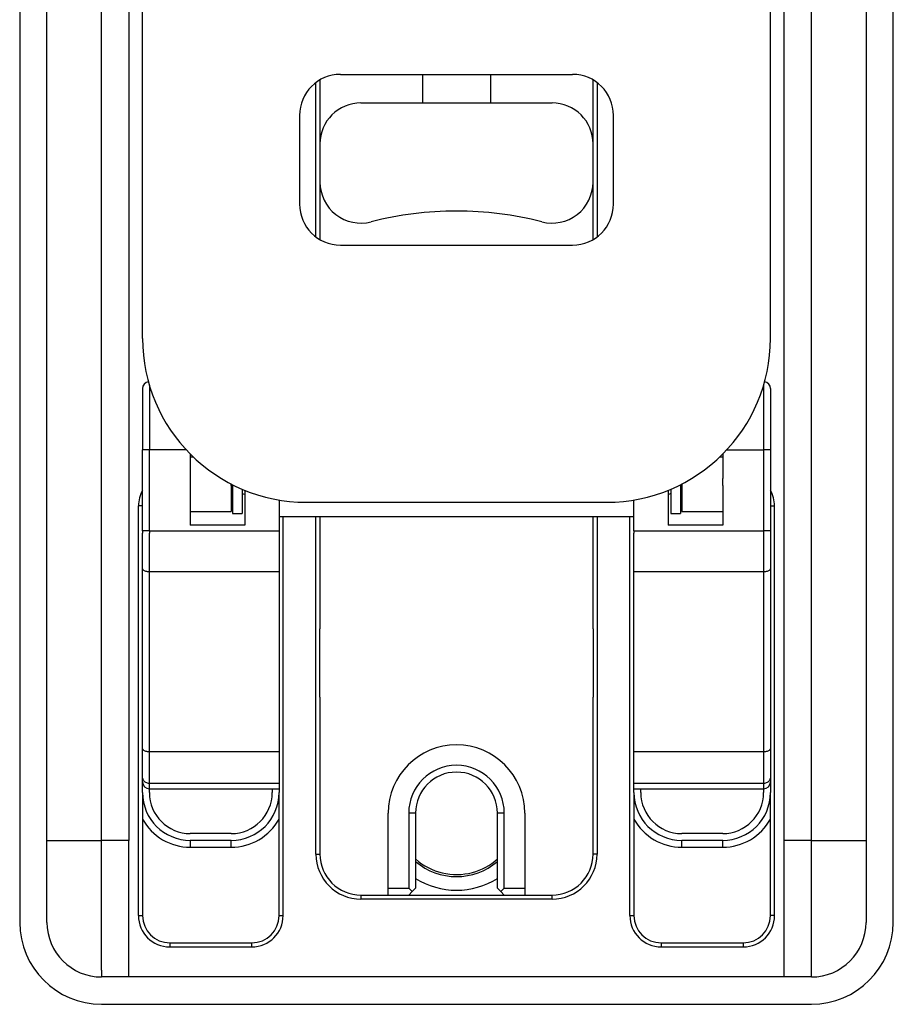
# Model space of a CAD drawing. Extents: x -1763 to 4575, y -3429 to 1051.
# Tile 75 of 192: x 1165 to 1229, y -1803 to -1731. Entities that reach past the tile are written whole.
import ezdxf

# ---------------------------------------------------------------- set-up
doc = ezdxf.new("R2010")
doc.units = 0
doc.layers.get('0').update_dxf_attribs({"linetype": 'CONTINUOUS'})

# ---------------------------------------------------------------- blocks, each defined once
blk = doc.blocks.new('DOWEL_PIN_5X22DIN6325__292', base_point=(1207, -1780.379))
at = {"color": 1, "linetype": 'CONTINUOUS'}
blk.add_line((1207, -1775.379), (1207, -1780.379), dxfattribs=at)
blk = doc.blocks.new('DOWEL_PIN_5X22DIN6325__293', base_point=(1187, -1780.379))
at = {"color": 1, "linetype": 'CONTINUOUS'}
blk.add_line((1187, -1780.379), (1187, -1775.379), dxfattribs=at)
blk = doc.blocks.new('NEEDLE_BEARING_0509_1__294', base_point=(1174.5, -1781.379))
at = {"color": 1, "linetype": 'CONTINUOUS'}
blk.add_line((1174.5, -1781.379), (1174.5, -1774.379), dxfattribs=at)
blk = doc.blocks.new('NEEDLE_BEARING_0509_3__296', base_point=(1219.5, -1781.379))
at = {"color": 1, "linetype": 'CONTINUOUS'}
blk.add_line((1219.5, -1774.379), (1219.5, -1781.379), dxfattribs=at)
blk = doc.blocks.new('BEARING_PARTS__297', base_point=(1219.5, -1781.379))
for name, p in [('NEEDLE_BEARING_0509_1__294', (1174.5, -1781.379)), ('NEEDLE_BEARING_0509_3__296', (1219.5, -1781.379)), ('DOWEL_PIN_5X22DIN6325__293', (1187, -1780.379)), ('DOWEL_PIN_5X22DIN6325__292', (1207, -1780.379))]:
    blk.add_blockref(name, p)
blk = doc.blocks.new('PLATE_E7018-27702__298', base_point=(1227, -1800.879))
at = {"color": 1, "linetype": 'CONTINUOUS'}
for p, q in [((1167, -1743.879), (1167, -1699.879)), ((1227, -1699.879), (1227, -1743.879)), ((1167, -1745.879), (1167, -1743.879)), ((1227, -1743.879), (1227, -1745.879)), ((1167, -1746.879), (1167, -1745.879)), ((1227, -1745.879), (1227, -1746.879)), ((1167, -1748.879), (1167, -1746.879)), ((1227, -1746.879), (1227, -1748.879)), ((1167, -1775.379), (1167, -1748.879)), ((1227, -1748.879), (1227, -1775.379)), ((1177.5, -1764.379), (1177.5, -1764.879)), ((1180.5, -1764.879), (1180.5, -1764.785)), ((1213.5, -1764.785), (1213.5, -1764.879)), ((1216.5, -1764.879), (1216.5, -1764.379)), ((1174, -1770.968), (1174, -1768.379)), ((1174.5, -1771.218), (1174.5, -1768.379)), ((1184, -1768.379), (1184, -1771.218)), ((1210, -1771.218), (1210, -1768.379)), ((1219.5, -1768.379), (1219.5, -1771.218)), ((1220, -1768.379), (1220, -1770.968)), ((1174, -1784.139), (1174, -1770.968)), ((1174.5, -1774.379), (1174.5, -1771.218)), ((1184, -1771.218), (1184, -1784.389)), ((1210, -1784.389), (1210, -1771.218)), ((1219.5, -1771.218), (1219.5, -1774.379)), ((1220, -1770.968), (1220, -1784.139)), ((1174.5, -1781.379), (1174.5, -1774.379)), ((1219.5, -1774.379), (1219.5, -1781.379)), ((1167, -1777.379), (1167, -1775.379)), ((1227, -1775.379), (1227, -1777.379)), ((1167, -1777.879), (1167, -1777.379)), ((1227, -1777.379), (1227, -1777.879)), ((1167, -1778.379), (1167, -1777.879)), ((1167, -1780.379), (1167, -1778.379)), ((1227, -1777.879), (1227, -1778.379)), ((1227, -1778.379), (1227, -1780.379)), ((1167, -1790.879), (1167, -1780.379)), ((1227, -1780.379), (1227, -1790.879)), ((1174.5, -1784.389), (1174.5, -1781.379)), ((1219.5, -1781.379), (1219.5, -1784.389)), ((1174, -1786.23), (1174, -1784.139)), ((1220, -1784.139), (1220, -1786.23)), ((1174.5, -1786.706), (1174.5, -1784.389)), ((1184, -1784.389), (1184, -1786.706)), ((1210, -1786.706), (1210, -1784.389)), ((1219.5, -1784.389), (1219.5, -1786.706)), ((1174, -1786.594), (1174, -1786.23)), ((1220, -1786.23), (1220, -1786.594)), ((1174, -1787.379), (1174, -1786.594)), ((1174.5, -1787.094), (1174.5, -1786.706)), ((1174.5, -1787.379), (1174.5, -1787.094)), ((1183.5, -1787.094), (1183.5, -1787.379)), ((1184, -1786.706), (1184, -1787.094)), ((1184, -1787.094), (1184, -1787.379)), ((1210, -1787.094), (1210, -1786.706)), ((1210, -1787.379), (1210, -1787.094)), ((1210.5, -1787.379), (1210.5, -1787.094)), ((1219.5, -1786.706), (1219.5, -1787.094)), ((1219.5, -1787.094), (1219.5, -1787.379)), ((1220, -1786.594), (1220, -1787.379)), ((1180.5, -1790.379), (1177.5, -1790.379)), ((1216.5, -1790.379), (1213.5, -1790.379)), ((1167, -1796.879), (1167, -1790.879)), ((1180.5, -1790.879), (1177.5, -1790.879)), ((1177.5, -1790.879), (1177.5, -1791.379)), ((1177.5, -1791.379), (1180.5, -1791.379)), ((1180.5, -1791.379), (1180.5, -1790.879)), ((1216.5, -1790.879), (1213.5, -1790.879)), ((1213.5, -1791.379), (1213.5, -1790.879)), ((1213.5, -1791.379), (1216.5, -1791.379)), ((1216.5, -1791.379), (1216.5, -1790.879)), ((1227, -1790.879), (1227, -1796.879)), ((1171, -1800.379), (1171, -1800.879)), ((1173, -1800.879), (1171, -1800.879)), ((1221, -1800.879), (1173, -1800.879)), ((1223, -1800.879), (1221, -1800.879)), ((1223, -1800.879), (1223, -1800.379))]:
    blk.add_line(p, q, dxfattribs=at)
for centre, radius, start, end in [((1180.5, -1768.379), 3.5, 88.36275, 90), ((1213.5, -1768.379), 3.5, 90, 91.63725), ((1180.5, -1768.379), 3, 88.08979, 90), ((1180.5, -1768.379), 3, 70.52878, 74.53399), ((1213.5, -1768.379), 3, 105.46601, 109.47122), ((1213.5, -1768.379), 3, 90, 91.91021), ((1177.5, -1787.379), 3.5, 180, -90), ((1177.5, -1787.379), 3, 180, -90), ((1180.5, -1787.379), 3, -90, 0), ((1180.5, -1787.379), 3.5, -90, 0), ((1213.5, -1787.379), 3.5, 180, -90), ((1213.5, -1787.379), 3, 180, -90), ((1216.5, -1787.379), 3, -90, 0), ((1216.5, -1787.379), 3.5, -90, 0), ((1177.5, -1787.379), 4, -151.04498, -90), ((1180.5, -1787.379), 4, -90, -28.95502), ((1213.5, -1787.379), 4, -151.04498, -90), ((1216.5, -1787.379), 4, -90, -28.95502), ((1197, -1788.929), 4.6, -130.70571, -49.29429), ((1197, -1788.929), 5.6, -122.39237, -57.60763), ((1171, -1796.879), 4, 180, -90), ((1223, -1796.879), 4, -90, 0)]:
    blk.add_arc(centre, radius, start, end, dxfattribs=at)
blk = doc.blocks.new('PLATE_ASSY_E7018-67702_299', base_point=(1227, -1800.879))
for name, p in [('PLATE_E7018-27702__298', (1227, -1800.879)), ('BEARING_PARTS__297', (1219.5, -1781.379))]:
    blk.add_blockref(name, p)
blk = doc.blocks.new('DOWEL_PIN_5X50_DIN6325_300', base_point=(1199.5, -1736.879))
at = {"color": 1, "linetype": 'CONTINUOUS'}
for p, q in [((1194.5, -1706.879), (1194.5, -1708.879)), ((1199.5, -1706.879), (1199.5, -1708.879)), ((1194.5, -1734.788), (1194.5, -1736.879)), ((1199.5, -1734.788), (1199.5, -1736.879))]:
    blk.add_line(p, q, dxfattribs=at)
blk = doc.blocks.new('LATCH_E7018-21201_1__302', base_point=(1207, -1794.879))
at = {"color": 1, "linetype": 'CONTINUOUS'}
for p, q in [((1190, -1736.879), (1204, -1736.879)), ((1187, -1739.879), (1187, -1742.681)), ((1207, -1742.681), (1207, -1739.879)), ((1187, -1742.681), (1187, -1745.879)), ((1207, -1746.379), (1207, -1742.681)), ((1187, -1745.879), (1187, -1746.886)), ((1207, -1746.886), (1207, -1746.379)), ((1187, -1767.19), (1187, -1775.379)), ((1207, -1775.379), (1207, -1767.19)), ((1187, -1780.379), (1187, -1775.379)), ((1207, -1775.379), (1207, -1780.379)), ((1187, -1780.379), (1187, -1787.784)), ((1207, -1787.884), (1207, -1780.379)), ((1187, -1787.784), (1187, -1791.879)), ((1207, -1791.879), (1207, -1787.884)), ((1192, -1794.379), (1192, -1788.879)), ((1193.5, -1788.879), (1193.5, -1794.379)), ((1194, -1788.879), (1193.5, -1788.879)), ((1194, -1788.879), (1194, -1794.379)), ((1200, -1794.379), (1200, -1788.879)), ((1200.5, -1788.879), (1200, -1788.879)), ((1200.5, -1794.379), (1200.5, -1788.879)), ((1202, -1788.879), (1202, -1794.379)), ((1192, -1794.879), (1192, -1794.379)), ((1192, -1794.379), (1193.5, -1794.379)), ((1193.75, -1794.629), (1193.5, -1794.379)), ((1193.75, -1794.629), (1194, -1794.379)), ((1200.25, -1794.629), (1200, -1794.379)), ((1200.25, -1794.629), (1200.5, -1794.379)), ((1200.5, -1794.379), (1202, -1794.379)), ((1202, -1794.379), (1202, -1794.879)), ((1190, -1794.879), (1192, -1794.879)), ((1192, -1794.879), (1193.5, -1794.879)), ((1193.75, -1794.629), (1193.5, -1794.879)), ((1200.5, -1794.879), (1200.25, -1794.629)), ((1200.5, -1794.879), (1202, -1794.879)), ((1202, -1794.879), (1204, -1794.879))]:
    blk.add_line(p, q, dxfattribs=at)
for centre, radius, start, end in [((1190, -1739.879), 3, 90, 180), ((1204, -1739.879), 3, 0, 90), ((1190, -1742.681), 3, 180, -75.52249), ((1204, -1742.681), 3, -104.47751, 0), ((1197, -1769.792), 25, 90, 104.47751), ((1197, -1769.792), 25, 75.52249, 90), ((1197, -1788.879), 5, 0, 180), ((1197, -1788.879), 3.5, 0, 180), ((1197, -1788.879), 3, 0, 180), ((1190, -1791.879), 3, 180, -90), ((1204, -1791.879), 3, -90, 0)]:
    blk.add_arc(centre, radius, start, end, dxfattribs=at)
blk = doc.blocks.new('LOCK_ASSY__303', base_point=(1207, -1794.879))
for name, p in [('DOWEL_PIN_5X50_DIN6325_300', (1199.5, -1736.879)), ('LATCH_E7018-21201_1__302', (1207, -1794.879))]:
    blk.add_blockref(name, p)
blk = doc.blocks.new('LEVER_E7018-25001__304', base_point=(1220, -1766.12))
at = {"color": 1, "linetype": 'CONTINUOUS'}
for p, q in [((1175, -1657.302), (1177.5, -1657.302)), ((1175, -1657.302), (1175, -1657.787)), ((1180.5, -1657.302), (1184, -1657.302)), ((1184, -1657.302), (1184, -1657.787)), ((1210, -1657.787), (1210, -1657.302)), ((1210, -1657.302), (1213.5, -1657.302)), ((1216.5, -1657.302), (1219, -1657.302)), ((1219, -1657.302), (1219, -1657.787)), ((1177.5, -1657.787), (1175, -1657.787)), ((1175, -1657.787), (1175, -1658.516)), ((1184, -1657.787), (1180.5, -1657.787)), ((1184, -1657.787), (1184, -1658.516)), ((1210, -1658.516), (1210, -1657.787)), ((1213.5, -1657.787), (1210, -1657.787)), ((1219, -1657.787), (1216.5, -1657.787)), ((1219, -1657.787), (1219, -1658.516)), ((1174, -1658.715), (1174, -1658.302)), ((1174, -1659.122), (1174, -1658.715)), ((1177.5, -1658.516), (1175, -1658.516)), ((1175, -1659.687), (1175, -1658.516)), ((1184, -1658.516), (1180.5, -1658.516)), ((1184, -1658.516), (1184, -1659.687)), ((1210, -1659.687), (1210, -1658.516)), ((1213.5, -1658.516), (1210, -1658.516)), ((1219, -1658.516), (1216.5, -1658.516)), ((1219, -1659.687), (1219, -1658.516)), ((1220, -1658.302), (1220, -1658.715)), ((1220, -1658.715), (1220, -1659.122)), ((1174, -1660.553), (1174, -1659.122)), ((1220, -1659.122), (1220, -1660.553)), ((1177.5, -1659.687), (1175, -1659.687)), ((1175, -1659.687), (1175, -1660.687)), ((1184, -1659.687), (1180.5, -1659.687)), ((1184, -1659.687), (1184, -1660.687)), ((1210, -1660.687), (1210, -1659.687)), ((1213.5, -1659.687), (1210, -1659.687)), ((1219, -1659.687), (1216.5, -1659.687)), ((1219, -1659.687), (1219, -1660.687)), ((1174, -1661.553), (1174, -1660.553)), ((1177.5, -1660.687), (1175, -1660.687)), ((1175, -1660.687), (1175, -1662.924)), ((1184, -1660.687), (1180.5, -1660.687)), ((1184, -1660.687), (1184, -1663.424)), ((1210, -1663.424), (1210, -1660.687)), ((1213.5, -1660.687), (1210, -1660.687)), ((1219, -1660.687), (1216.5, -1660.687)), ((1219, -1660.687), (1219, -1662.924)), ((1220, -1660.553), (1220, -1661.553)), ((1174, -1663.424), (1174, -1661.553)), ((1220, -1661.553), (1220, -1663.424)), ((1174, -1664.424), (1174, -1663.424)), ((1184, -1663.424), (1184, -1664.424)), ((1210, -1664.424), (1210, -1663.424)), ((1220, -1663.424), (1220, -1664.424)), ((1174, -1668.383), (1174, -1664.424)), ((1184, -1664.424), (1184, -1668.883)), ((1210, -1668.883), (1210, -1664.424)), ((1220, -1664.424), (1220, -1668.383)), ((1174, -1669.379), (1174, -1668.383)), ((1184, -1668.883), (1184, -1669.879)), ((1210, -1669.879), (1210, -1668.883)), ((1220, -1668.383), (1220, -1669.379)), ((1174, -1675.29), (1174, -1669.379)), ((1220, -1669.379), (1220, -1675.29)), ((1184, -1669.879), (1184, -1675.29)), ((1210, -1675.29), (1210, -1669.879)), ((1174, -1675.379), (1174, -1675.29)), ((1174, -1676.209), (1174, -1675.379)), ((1184, -1675.29), (1184, -1675.343)), ((1184, -1675.343), (1184, -1675.379)), ((1184, -1675.379), (1184, -1680.313)), ((1210, -1675.343), (1210, -1675.29)), ((1210, -1675.379), (1210, -1675.343)), ((1210, -1680.313), (1210, -1675.379)), ((1220, -1675.29), (1220, -1675.379)), ((1220, -1676.209), (1220, -1675.379)), ((1174, -1676.209), (1174, -1681.179)), ((1220, -1676.209), (1220, -1681.179)), ((1175, -1688.973), (1175, -1680.313)), ((1184, -1680.313), (1184, -1680.62)), ((1210, -1680.313), (1210, -1680.62)), ((1219, -1688.973), (1219, -1680.313)), ((1174, -1684.379), (1174, -1681.179)), ((1184, -1680.62), (1210, -1680.62)), ((1220, -1684.379), (1220, -1681.179)), ((1174, -1688.973), (1174, -1684.379)), ((1220, -1688.973), (1220, -1684.379)), ((1174, -1688.973), (1175, -1688.973)), ((1174, -1737.29), (1174, -1688.973)), ((1219, -1688.973), (1175, -1688.973)), ((1219, -1688.973), (1220, -1688.973)), ((1220, -1737.29), (1220, -1688.973)), ((1205.5, -1696.379), (1188.5, -1696.379)), ((1185.5, -1699.379), (1185.5, -1705.879)), ((1208.5, -1705.879), (1208.5, -1699.379)), ((1188.5, -1708.879), (1205.5, -1708.879)), ((1188.5, -1734.788), (1205.5, -1734.788)), ((1174, -1748.157), (1174, -1737.29)), ((1220, -1748.157), (1220, -1737.29)), ((1185.5, -1737.788), (1185.5, -1744.288)), ((1208.5, -1744.288), (1208.5, -1737.788)), ((1188.5, -1747.288), (1205.5, -1747.288)), ((1174, -1749.157), (1174, -1748.157)), ((1220, -1749.157), (1220, -1748.157)), ((1174, -1754.12), (1174, -1749.157)), ((1220, -1754.12), (1220, -1749.157)), ((1186, -1766.12), (1208, -1766.12))]:
    blk.add_line(p, q, dxfattribs=at)
for centre in [(1186, -1721.834), (1208, -1721.834)]:
    blk.add_circle(centre, 7.5, dxfattribs=at)
for centre, radius, start, end in [((1175, -1658.302), 1, 90, 180), ((1219, -1658.302), 1, 0, 90), ((1188.5, -1699.379), 3, 90, 180), ((1205.5, -1699.379), 3, 0, 90), ((1188.5, -1705.879), 3, 180, -90), ((1205.5, -1705.879), 3, -90, 0), ((1188.5, -1737.788), 3, 90, 180), ((1205.5, -1737.788), 3, 0, 90), ((1188.5, -1744.288), 3, 180, -90), ((1205.5, -1744.288), 3, -90, 0), ((1186, -1754.12), 12, 180, -90), ((1208, -1754.12), 12, -90, 0)]:
    blk.add_arc(centre, radius, start, end, dxfattribs=at)
for points in [[(1175, -1657.787), (1174.824, -1657.787), (1174.652, -1657.83), (1174.348, -1657.993), (1174.222, -1658.11), (1174.046, -1658.392), (1174, -1658.552), (1174, -1658.715)], [(1220, -1658.715), (1220, -1658.552), (1219.954, -1658.392), (1219.778, -1658.11), (1219.652, -1657.993), (1219.348, -1657.83), (1219.176, -1657.787), (1219, -1657.787)], [(1175, -1658.516), (1174.824, -1658.516), (1174.652, -1658.544), (1174.348, -1658.651), (1174.222, -1658.727), (1174.046, -1658.912), (1174, -1659.016), (1174, -1659.122)], [(1219, -1658.516), (1219.176, -1658.516), (1219.348, -1658.544), (1219.652, -1658.651), (1219.778, -1658.727), (1219.954, -1658.912), (1220, -1659.016), (1220, -1659.122)], [(1174, -1660.553), (1174, -1660.401), (1174.046, -1660.252), (1174.222, -1659.988), (1174.348, -1659.879), (1174.652, -1659.727), (1174.824, -1659.687), (1175, -1659.687)], [(1219, -1659.687), (1219.176, -1659.687), (1219.348, -1659.727), (1219.652, -1659.879), (1219.778, -1659.988), (1219.954, -1660.252), (1220, -1660.401), (1220, -1660.553)], [(1175, -1660.687), (1174.824, -1660.687), (1174.652, -1660.727), (1174.348, -1660.879), (1174.222, -1660.988), (1174.046, -1661.252), (1174, -1661.401), (1174, -1661.553)], [(1220, -1661.553), (1220, -1661.401), (1219.954, -1661.252), (1219.778, -1660.988), (1219.652, -1660.879), (1219.348, -1660.727), (1219.176, -1660.687), (1219, -1660.687)], [(1174, -1681.179), (1174, -1681.027), (1174.046, -1680.877), (1174.222, -1680.614), (1174.348, -1680.505), (1174.652, -1680.353), (1174.824, -1680.313), (1175, -1680.313)], [(1219, -1680.313), (1219.176, -1680.313), (1219.348, -1680.353), (1219.652, -1680.505), (1219.778, -1680.614), (1219.954, -1680.877), (1220, -1681.027), (1220, -1681.179)]]:
    blk.add_open_spline(points, degree=3, knots=[0, 0, 0, 0, 1, 1, 2, 2, 3, 3, 3, 3], dxfattribs=at)
blk = doc.blocks.new('RETAIN_RING_DIN6799-4__306', base_point=(1213.4, -1766.94))
at = {"color": 1, "linetype": 'CONTINUOUS'}
for p, q in [((1213.4, -1764.836), (1213.4, -1766.94)), ((1212.7, -1765.161), (1212.7, -1766.94)), ((1212.7, -1766.94), (1213.4, -1766.94))]:
    blk.add_line(p, q, dxfattribs=at)
blk = doc.blocks.new('RETAIN_RING_DIN6799-4__307', base_point=(1181.3, -1766.94))
at = {"color": 1, "linetype": 'CONTINUOUS'}
for p, q in [((1180.6, -1764.836), (1180.6, -1766.94)), ((1181.3, -1765.161), (1181.3, -1766.94)), ((1180.6, -1766.94), (1181.3, -1766.94))]:
    blk.add_line(p, q, dxfattribs=at)
blk = doc.blocks.new('CAM_E7018-25002__308', base_point=(1220, -1787.094))
at = {"color": 1, "linetype": 'CONTINUOUS'}
for p, q in [((1174.5, -1757.548), (1174.5, -1762.29)), ((1219.5, -1757.548), (1219.5, -1762.29)), ((1174, -1757.79), (1174, -1760.09)), ((1220, -1757.79), (1220, -1760.09)), ((1174, -1760.09), (1174, -1762.29)), ((1220, -1760.09), (1220, -1762.29)), ((1174.5, -1762.29), (1174, -1762.29)), ((1174, -1764.49), (1174, -1762.29)), ((1177.211, -1762.29), (1174.5, -1762.29)), ((1174.5, -1768.218), (1174.5, -1762.29)), ((1177.5, -1762.591), (1177.5, -1762.79)), ((1216.5, -1762.591), (1216.5, -1762.79)), ((1216.789, -1762.29), (1219.5, -1762.29)), ((1219.5, -1762.29), (1219.5, -1768.218)), ((1220, -1762.29), (1219.5, -1762.29)), ((1220, -1762.29), (1220, -1764.49)), ((1177.5, -1762.79), (1177.5, -1764.379)), ((1216.5, -1762.79), (1216.5, -1764.379)), ((1174, -1766.379), (1174, -1764.49)), ((1177.5, -1764.379), (1177.5, -1764.879)), ((1177.5, -1764.879), (1177.5, -1765.379)), ((1216.5, -1764.879), (1216.5, -1764.379)), ((1216.5, -1764.879), (1216.5, -1765.379)), ((1220, -1764.49), (1220, -1766.379)), ((1177.5, -1765.379), (1177.5, -1766.79)), ((1181.5, -1765.244), (1181.5, -1767.79)), ((1212.5, -1765.244), (1212.5, -1767.79)), ((1216.5, -1765.379), (1216.5, -1766.79)), ((1184, -1765.952), (1184, -1766.379)), ((1210, -1766.379), (1210, -1765.952)), ((1174, -1768.218), (1174, -1766.379)), ((1177.5, -1766.79), (1177.5, -1767.79)), ((1184, -1766.379), (1184, -1767.19)), ((1210, -1767.19), (1210, -1766.379)), ((1216.5, -1766.79), (1216.5, -1767.79)), ((1220, -1766.379), (1220, -1768.218)), ((1210, -1767.19), (1184, -1767.19)), ((1184, -1767.19), (1184, -1768.218)), ((1210, -1768.218), (1210, -1767.19)), ((1174.5, -1768.218), (1174, -1768.218)), ((1174, -1768.218), (1174, -1768.379)), ((1174, -1770.968), (1174, -1768.379)), ((1174.5, -1768.218), (1174.5, -1768.379)), ((1174.5, -1768.218), (1184, -1768.218)), ((1174.5, -1771.218), (1174.5, -1768.379)), ((1181.5, -1767.79), (1177.5, -1767.79)), ((1184, -1768.218), (1184, -1768.379)), ((1184, -1768.379), (1184, -1771.218)), ((1210, -1768.218), (1210, -1768.379)), ((1210, -1768.218), (1219.5, -1768.218)), ((1210, -1771.218), (1210, -1768.379)), ((1216.5, -1767.79), (1212.5, -1767.79)), ((1219.5, -1768.218), (1219.5, -1768.379)), ((1220, -1768.218), (1219.5, -1768.218)), ((1219.5, -1768.379), (1219.5, -1771.218)), ((1220, -1768.218), (1220, -1768.379)), ((1220, -1768.379), (1220, -1770.968)), ((1174, -1784.139), (1174, -1770.968)), ((1174.5, -1774.379), (1174.5, -1771.218)), ((1184, -1771.218), (1174.5, -1771.218)), ((1184, -1771.218), (1184, -1784.389)), ((1210, -1784.389), (1210, -1771.218)), ((1219.5, -1771.218), (1210, -1771.218)), ((1219.5, -1771.218), (1219.5, -1774.379)), ((1220, -1770.968), (1220, -1784.139)), ((1174.5, -1781.379), (1174.5, -1774.379)), ((1219.5, -1774.379), (1219.5, -1781.379)), ((1174.5, -1784.389), (1174.5, -1781.379)), ((1219.5, -1781.379), (1219.5, -1784.389)), ((1174, -1786.23), (1174, -1784.139)), ((1220, -1784.139), (1220, -1786.23)), ((1174.5, -1786.706), (1174.5, -1784.389)), ((1184, -1784.389), (1174.5, -1784.389)), ((1184, -1784.389), (1184, -1786.706)), ((1210, -1786.706), (1210, -1784.389)), ((1219.5, -1784.389), (1210, -1784.389)), ((1219.5, -1784.389), (1219.5, -1786.706)), ((1174, -1786.594), (1174, -1786.23)), ((1220, -1786.23), (1220, -1786.594)), ((1174.5, -1787.094), (1174.5, -1786.706)), ((1184, -1786.706), (1174.5, -1786.706)), ((1174.5, -1787.094), (1184, -1787.094)), ((1184, -1786.706), (1184, -1787.094)), ((1210, -1787.094), (1210, -1786.706)), ((1219.5, -1786.706), (1210, -1786.706)), ((1210, -1787.094), (1219.5, -1787.094)), ((1219.5, -1786.706), (1219.5, -1787.094))]:
    blk.add_line(p, q, dxfattribs=at)
for centre, start, end in [((1174.5, -1757.79), 98.30128, 180), ((1219.5, -1757.79), 0, 81.69872), ((1174.5, -1786.594), 180, -90), ((1219.5, -1786.594), -90, 0)]:
    blk.add_arc(centre, 0.5, start, end, dxfattribs=at)
for points in [[(1174.5, -1771.218), (1174.412, -1771.218), (1174.326, -1771.207), (1174.174, -1771.163), (1174.111, -1771.131), (1174.023, -1771.055), (1174, -1771.012), (1174, -1770.968)], [(1220, -1770.968), (1220, -1771.012), (1219.977, -1771.055), (1219.889, -1771.131), (1219.826, -1771.163), (1219.674, -1771.207), (1219.588, -1771.218), (1219.5, -1771.218)], [(1174.5, -1784.389), (1174.412, -1784.389), (1174.326, -1784.378), (1174.174, -1784.334), (1174.111, -1784.302), (1174.023, -1784.226), (1174, -1784.183), (1174, -1784.139)], [(1220, -1784.139), (1220, -1784.183), (1219.977, -1784.226), (1219.889, -1784.302), (1219.826, -1784.334), (1219.674, -1784.378), (1219.588, -1784.389), (1219.5, -1784.389)], [(1174.5, -1786.706), (1174.412, -1786.706), (1174.326, -1786.684), (1174.174, -1786.6), (1174.111, -1786.54), (1174.023, -1786.395), (1174, -1786.313), (1174, -1786.23)], [(1220, -1786.23), (1220, -1786.313), (1219.977, -1786.395), (1219.889, -1786.54), (1219.826, -1786.6), (1219.674, -1786.684), (1219.588, -1786.706), (1219.5, -1786.706)]]:
    blk.add_open_spline(points, degree=3, knots=[0, 0, 0, 0, 1, 1, 2, 2, 3, 3, 3, 3], dxfattribs=at)
blk = doc.blocks.new('PIN_E7018-23702_1__309', base_point=(1220, -1764.79))
at = {"color": 1, "linetype": 'CONTINUOUS'}
for p, q in [((1174, -1760.09), (1174, -1762.29)), ((1220, -1760.09), (1220, -1762.29)), ((1174, -1764.49), (1174, -1762.29)), ((1220, -1762.29), (1220, -1764.49)), ((1180.5, -1764.79), (1180.51, -1764.79)), ((1213.49, -1764.79), (1213.5, -1764.79))]:
    blk.add_line(p, q, dxfattribs=at)
blk = doc.blocks.new('RAIL_E7018-23701_1__311', base_point=(1220, -1766.79))
at = {"color": 1, "linetype": 'CONTINUOUS'}
for p, q in [((1213.5, -1645.79), (1213.5, -1649.79)), ((1213.5, -1645.79), (1216.5, -1645.79)), ((1216.5, -1645.79), (1216.5, -1649.79)), ((1213.5, -1649.79), (1216.5, -1649.79)), ((1213.5, -1649.79), (1213.5, -1652.379)), ((1216.5, -1649.79), (1216.5, -1652.379)), ((1213.5, -1652.379), (1213.5, -1652.879)), ((1216.5, -1652.879), (1216.5, -1652.379)), ((1213.5, -1652.879), (1213.5, -1653.379)), ((1216.5, -1652.879), (1216.5, -1653.379)), ((1213.5, -1653.379), (1213.5, -1662.924)), ((1216.5, -1653.379), (1216.5, -1662.924)), ((1210, -1663.424), (1210.5, -1662.924)), ((1210.5, -1664.424), (1210.5, -1662.924)), ((1213.5, -1662.924), (1210.5, -1662.924)), ((1213.5, -1662.924), (1213.5, -1664.424)), ((1216.5, -1662.924), (1216.5, -1664.424)), ((1219.5, -1662.924), (1216.5, -1662.924)), ((1220, -1663.424), (1219.5, -1662.924)), ((1219.5, -1662.924), (1219.5, -1664.424)), ((1210, -1664.424), (1210, -1663.424)), ((1220, -1663.424), (1220, -1664.424)), ((1210, -1664.424), (1210.5, -1664.424)), ((1210, -1668.883), (1210, -1664.424)), ((1213.5, -1664.424), (1210.5, -1664.424)), ((1219.5, -1664.424), (1216.5, -1664.424)), ((1220, -1664.424), (1219.5, -1664.424)), ((1220, -1664.424), (1220, -1668.383)), ((1210, -1669.879), (1210, -1668.883)), ((1220, -1668.383), (1220, -1669.379)), ((1220, -1669.379), (1220, -1675.29)), ((1210, -1675.29), (1210, -1669.879)), ((1210, -1675.343), (1210, -1675.29)), ((1210, -1675.379), (1210, -1675.343)), ((1210, -1680.313), (1210, -1675.379)), ((1210.5, -1675.379), (1210.5, -1675.29)), ((1219.5, -1675.29), (1219.5, -1675.379)), ((1220, -1675.29), (1220, -1675.379)), ((1220, -1676.209), (1220, -1675.379)), ((1220, -1676.209), (1220, -1681.179)), ((1210, -1680.313), (1210, -1680.62)), ((1220, -1684.379), (1220, -1681.179)), ((1220, -1688.973), (1220, -1684.379)), ((1220, -1737.29), (1220, -1688.973)), ((1210, -1714.605), (1210, -1729.062)), ((1210.5, -1714.763), (1210.5, -1728.905)), ((1220, -1748.157), (1220, -1737.29)), ((1220, -1749.157), (1220, -1748.157)), ((1216.5, -1762.591), (1216.5, -1762.79)), ((1216.296, -1762.79), (1216.5, -1762.79)), ((1216.5, -1762.79), (1216.5, -1764.379)), ((1213.5, -1764.785), (1213.5, -1764.879)), ((1213.5, -1764.879), (1213.5, -1765.379)), ((1216.5, -1764.879), (1216.5, -1764.379)), ((1216.5, -1764.879), (1216.5, -1765.379)), ((1213.5, -1765.379), (1213.5, -1766.79)), ((1216.5, -1765.379), (1216.5, -1766.79)), ((1213.5, -1766.79), (1216.5, -1766.79))]:
    blk.add_line(p, q, dxfattribs=at)
blk = doc.blocks.new('RAIL_E7018-23701_2__312', base_point=(1184, -1766.79))
at = {"color": 1, "linetype": 'CONTINUOUS'}
for p, q in [((1177.5, -1645.79), (1180.5, -1645.79)), ((1177.5, -1645.79), (1177.5, -1649.79)), ((1180.5, -1645.79), (1180.5, -1649.79)), ((1177.5, -1649.79), (1177.5, -1652.379)), ((1177.5, -1649.79), (1180.5, -1649.79)), ((1180.5, -1649.79), (1180.5, -1652.379)), ((1177.5, -1652.379), (1177.5, -1652.879)), ((1180.5, -1652.879), (1180.5, -1652.379)), ((1177.5, -1652.879), (1177.5, -1653.379)), ((1180.5, -1652.879), (1180.5, -1653.379)), ((1177.5, -1653.379), (1177.5, -1662.924)), ((1180.5, -1653.379), (1180.5, -1662.924)), ((1174, -1663.424), (1174.5, -1662.924)), ((1174.5, -1664.424), (1174.5, -1662.924)), ((1177.5, -1662.924), (1174.5, -1662.924)), ((1177.5, -1662.924), (1177.5, -1664.424)), ((1183.5, -1662.924), (1180.5, -1662.924)), ((1180.5, -1662.924), (1180.5, -1664.424)), ((1184, -1663.424), (1183.5, -1662.924)), ((1183.5, -1662.924), (1183.5, -1664.424)), ((1174, -1664.424), (1174, -1663.424)), ((1184, -1663.424), (1184, -1664.424)), ((1174, -1668.383), (1174, -1664.424)), ((1174, -1664.424), (1174.5, -1664.424)), ((1177.5, -1664.424), (1174.5, -1664.424)), ((1183.5, -1664.424), (1180.5, -1664.424)), ((1184, -1664.424), (1183.5, -1664.424)), ((1184, -1664.424), (1184, -1668.883)), ((1174, -1669.379), (1174, -1668.383)), ((1184, -1668.883), (1184, -1669.879)), ((1174, -1675.29), (1174, -1669.379)), ((1184, -1669.879), (1184, -1675.29)), ((1174, -1675.379), (1174, -1675.29)), ((1174, -1676.209), (1174, -1675.379)), ((1183.5, -1675.29), (1183.5, -1675.379)), ((1184, -1675.29), (1184, -1675.343)), ((1184, -1675.343), (1184, -1675.379)), ((1184, -1675.379), (1184, -1680.313)), ((1174, -1676.209), (1174, -1681.179)), ((1184, -1680.313), (1184, -1680.62)), ((1174, -1684.379), (1174, -1681.179)), ((1174, -1688.973), (1174, -1684.379)), ((1174, -1737.29), (1174, -1688.973)), ((1183.5, -1728.905), (1183.5, -1714.763)), ((1184, -1714.605), (1184, -1729.062)), ((1174, -1748.157), (1174, -1737.29)), ((1174, -1749.157), (1174, -1748.157)), ((1177.5, -1762.591), (1177.5, -1762.79)), ((1177.5, -1762.79), (1177.704, -1762.79)), ((1177.5, -1762.79), (1177.5, -1764.379)), ((1177.5, -1764.379), (1177.5, -1764.879)), ((1177.5, -1764.879), (1177.5, -1765.379)), ((1180.5, -1764.879), (1180.5, -1764.785)), ((1180.5, -1764.879), (1180.5, -1765.379)), ((1177.5, -1765.379), (1177.5, -1766.79)), ((1180.5, -1765.379), (1180.5, -1766.79)), ((1177.5, -1766.79), (1180.5, -1766.79))]:
    blk.add_line(p, q, dxfattribs=at)
blk = doc.blocks.new('CLAMP_ASSY__314', base_point=(1220, -1787.094))
for name, p in [('RAIL_E7018-23701_2__312', (1184, -1766.79)), ('RAIL_E7018-23701_1__311', (1220, -1766.79)), ('LEVER_E7018-25001__304', (1220, -1766.12)), ('CAM_E7018-25002__308', (1220, -1787.094)), ('PIN_E7018-23702_1__309', (1220, -1764.79)), ('RETAIN_RING_DIN6799-4__307', (1181.3, -1766.94)), ('RETAIN_RING_DIN6799-4__306', (1213.4, -1766.94))]:
    blk.add_blockref(name, p)
blk = doc.blocks.new('PIN_E7018-23703_8__316', base_point=(1171, -1780.379))
at = {"color": 1, "linetype": 'CONTINUOUS'}
for p, q in [((1167, -1777.379), (1167, -1775.379)), ((1171, -1775.879), (1171, -1775.379)), ((1171, -1779.879), (1171, -1775.879)), ((1167, -1780.379), (1167, -1778.379)), ((1171, -1780.316), (1171, -1779.879)), ((1171, -1780.379), (1171, -1780.316))]:
    blk.add_line(p, q, dxfattribs=at)
blk = doc.blocks.new('PIN_E7018-23703_7__317', base_point=(1171, -1748.879))
at = {"color": 1, "linetype": 'CONTINUOUS'}
for p, q in [((1167, -1745.879), (1167, -1743.879)), ((1171, -1744.379), (1171, -1743.879)), ((1171, -1748.379), (1171, -1744.379)), ((1167, -1748.879), (1167, -1746.879)), ((1171, -1748.816), (1171, -1748.379)), ((1171, -1748.879), (1171, -1748.816))]:
    blk.add_line(p, q, dxfattribs=at)
blk = doc.blocks.new('PIN_E7018-23703_2__321', base_point=(1227, -1748.879))
at = {"color": 1, "linetype": 'CONTINUOUS'}
for p, q in [((1223, -1744.379), (1223, -1743.879)), ((1227, -1743.879), (1227, -1745.879)), ((1223, -1748.379), (1223, -1744.379)), ((1227, -1746.879), (1227, -1748.879)), ((1223, -1748.879), (1223, -1748.379))]:
    blk.add_line(p, q, dxfattribs=at)
blk = doc.blocks.new('PIN_E7018-23703_1__322', base_point=(1227, -1780.379))
at = {"color": 1, "linetype": 'CONTINUOUS'}
for p, q in [((1223, -1775.879), (1223, -1775.379)), ((1227, -1775.379), (1227, -1777.379)), ((1223, -1779.879), (1223, -1775.879)), ((1227, -1778.379), (1227, -1780.379)), ((1223, -1780.379), (1223, -1779.879))]:
    blk.add_line(p, q, dxfattribs=at)
blk = doc.blocks.new('LATCHPINS__323', base_point=(1227, -1780.379))
for name, p in [('PIN_E7018-23703_7__317', (1171, -1748.879)), ('PIN_E7018-23703_2__321', (1227, -1748.879)), ('PIN_E7018-23703_8__316', (1171, -1780.379)), ('PIN_E7018-23703_1__322', (1227, -1780.379))]:
    blk.add_blockref(name, p)
blk = doc.blocks.new('Z_STAGE_PLATE__324', base_point=(1227, -1800.879))
at = {"color": 1, "linetype": 'CONTINUOUS'}
for p, q in [((1173, -1652.879), (1173, -1790.879)), ((1221, -1790.879), (1221, -1652.879)), ((1167, -1743.879), (1167, -1699.879)), ((1171, -1743.879), (1171, -1699.879)), ((1223, -1743.879), (1223, -1699.879)), ((1227, -1699.879), (1227, -1743.879)), ((1187, -1735.19), (1187, -1739.879)), ((1207, -1739.879), (1207, -1735.19)), ((1186.7, -1746.688), (1186.7, -1735.388)), ((1207.3, -1735.388), (1207.3, -1746.688)), ((1187, -1739.879), (1187, -1742.681)), ((1207, -1742.681), (1207, -1739.879)), ((1187, -1742.681), (1187, -1745.879)), ((1207, -1746.379), (1207, -1742.681)), ((1167, -1745.879), (1167, -1743.879)), ((1171, -1744.379), (1171, -1743.879)), ((1223, -1744.379), (1223, -1743.879)), ((1227, -1743.879), (1227, -1745.879)), ((1171, -1748.379), (1171, -1744.379)), ((1223, -1748.379), (1223, -1744.379)), ((1167, -1746.879), (1167, -1745.879)), ((1187, -1745.879), (1187, -1746.886)), ((1227, -1745.879), (1227, -1746.879)), ((1207, -1746.886), (1207, -1746.379)), ((1167, -1748.879), (1167, -1746.879)), ((1227, -1746.879), (1227, -1748.879)), ((1167, -1775.379), (1167, -1748.879)), ((1171, -1748.816), (1171, -1748.379)), ((1171, -1748.879), (1171, -1748.816)), ((1171, -1775.379), (1171, -1748.879)), ((1223, -1748.879), (1223, -1748.379)), ((1223, -1775.379), (1223, -1748.879)), ((1227, -1748.879), (1227, -1775.379)), ((1174, -1766.379), (1173.7, -1766.379)), ((1173.7, -1796.379), (1173.7, -1766.379)), ((1174, -1768.218), (1174, -1766.379)), ((1184, -1766.379), (1184, -1767.19)), ((1210, -1767.19), (1210, -1766.379)), ((1220, -1766.379), (1220, -1768.218)), ((1220, -1766.379), (1220.3, -1766.379)), ((1220.3, -1796.379), (1220.3, -1766.379)), ((1184, -1767.19), (1184, -1768.218)), ((1184.3, -1796.379), (1184.3, -1767.19)), ((1186.7, -1791.879), (1186.7, -1767.19)), ((1187, -1767.19), (1187, -1775.379)), ((1207, -1775.379), (1207, -1767.19)), ((1207.3, -1767.19), (1207.3, -1791.879)), ((1209.7, -1796.379), (1209.7, -1767.19)), ((1210, -1768.218), (1210, -1767.19)), ((1174, -1768.218), (1174, -1768.379)), ((1174, -1770.968), (1174, -1768.379)), ((1184, -1768.218), (1184, -1768.379)), ((1184, -1768.379), (1184, -1771.218)), ((1210, -1768.218), (1210, -1768.379)), ((1210, -1771.218), (1210, -1768.379)), ((1220, -1768.218), (1220, -1768.379)), ((1220, -1768.379), (1220, -1770.968)), ((1174, -1784.139), (1174, -1770.968)), ((1184, -1771.218), (1184, -1784.389)), ((1210, -1784.389), (1210, -1771.218)), ((1220, -1770.968), (1220, -1784.139)), ((1167, -1777.379), (1167, -1775.379)), ((1171, -1775.879), (1171, -1775.379)), ((1187, -1780.379), (1187, -1775.379)), ((1207, -1775.379), (1207, -1780.379)), ((1223, -1775.879), (1223, -1775.379)), ((1227, -1775.379), (1227, -1777.379)), ((1171, -1779.879), (1171, -1775.879)), ((1223, -1779.879), (1223, -1775.879)), ((1167, -1777.879), (1167, -1777.379)), ((1227, -1777.379), (1227, -1777.879)), ((1167, -1778.379), (1167, -1777.879)), ((1167, -1780.379), (1167, -1778.379)), ((1227, -1777.879), (1227, -1778.379)), ((1227, -1778.379), (1227, -1780.379)), ((1171, -1780.316), (1171, -1779.879)), ((1223, -1780.379), (1223, -1779.879)), ((1167, -1790.879), (1167, -1780.379)), ((1171, -1780.379), (1171, -1780.316)), ((1171, -1790.879), (1171, -1780.379)), ((1187, -1780.379), (1187, -1787.784)), ((1207, -1787.884), (1207, -1780.379)), ((1223, -1790.879), (1223, -1780.379)), ((1227, -1780.379), (1227, -1790.879)), ((1174, -1786.23), (1174, -1784.139)), ((1220, -1784.139), (1220, -1786.23)), ((1184, -1784.389), (1184, -1786.706)), ((1210, -1786.706), (1210, -1784.389)), ((1174, -1786.594), (1174, -1786.23)), ((1220, -1786.23), (1220, -1786.594)), ((1174, -1787.379), (1174, -1786.594)), ((1184, -1786.706), (1184, -1787.094)), ((1184, -1787.094), (1184, -1787.379)), ((1210, -1787.094), (1210, -1786.706)), ((1210, -1787.379), (1210, -1787.094)), ((1220, -1786.594), (1220, -1787.379)), ((1174, -1787.379), (1174, -1796.379)), ((1184, -1796.379), (1184, -1787.379)), ((1187, -1787.784), (1187, -1791.879)), ((1207, -1791.879), (1207, -1787.884)), ((1210, -1787.379), (1210, -1796.379)), ((1220, -1796.379), (1220, -1787.379)), ((1167, -1790.879), (1171, -1790.879)), ((1167, -1796.879), (1167, -1790.879)), ((1173, -1790.879), (1171, -1790.879)), ((1171, -1800.379), (1171, -1790.879)), ((1173, -1800.879), (1173, -1790.879)), ((1221, -1800.879), (1221, -1790.879)), ((1223, -1790.879), (1221, -1790.879)), ((1223, -1800.379), (1223, -1790.879)), ((1223, -1790.879), (1227, -1790.879)), ((1227, -1790.879), (1227, -1796.879)), ((1186.7, -1791.879), (1187, -1791.879)), ((1207.3, -1791.879), (1207, -1791.879)), ((1190, -1794.879), (1192, -1794.879)), ((1190, -1794.879), (1190, -1795.179)), ((1192, -1794.879), (1193.5, -1794.879)), ((1193.5, -1794.879), (1200.5, -1794.879)), ((1200.5, -1794.879), (1202, -1794.879)), ((1202, -1794.879), (1204, -1794.879)), ((1204, -1795.179), (1204, -1794.879)), ((1204, -1795.179), (1190, -1795.179)), ((1173.7, -1796.379), (1174, -1796.379)), ((1184, -1796.379), (1184.3, -1796.379)), ((1209.7, -1796.379), (1210, -1796.379)), ((1220.3, -1796.379), (1220, -1796.379)), ((1176, -1798.379), (1182, -1798.379)), ((1176, -1798.379), (1176, -1798.679)), ((1176, -1798.679), (1182, -1798.679)), ((1182, -1798.679), (1182, -1798.379)), ((1212, -1798.379), (1218, -1798.379)), ((1212, -1798.379), (1212, -1798.679)), ((1212, -1798.679), (1218, -1798.679)), ((1218, -1798.379), (1218, -1798.679)), ((1171, -1800.379), (1171, -1800.879)), ((1173, -1800.879), (1171, -1800.879)), ((1221, -1800.879), (1173, -1800.879)), ((1223, -1800.879), (1221, -1800.879)), ((1223, -1800.879), (1223, -1800.379))]:
    blk.add_line(p, q, dxfattribs=at)
for centre, radius, start, end in [((1176, -1766.379), 2.3, 150.40815, 180), ((1218, -1766.379), 2.3, 0, 29.59185), ((1190, -1791.879), 3.3, 180, -90), ((1190, -1791.879), 3, 180, -90), ((1204, -1791.879), 3.3, -90, 0), ((1204, -1791.879), 3, -90, 0), ((1176, -1796.379), 2.3, 180, -90), ((1176, -1796.379), 2, 180, -90), ((1182, -1796.379), 2, -90, 0), ((1182, -1796.379), 2.3, -90, 0), ((1212, -1796.379), 2.3, 180, -90), ((1212, -1796.379), 2, 180, -90), ((1218, -1796.379), 2, -90, 0), ((1218, -1796.379), 2.3, -90, 0), ((1171, -1796.879), 4, 180, -90), ((1223, -1796.879), 4, -90, 0)]:
    blk.add_arc(centre, radius, start, end, dxfattribs=at)
blk = doc.blocks.new('Z-STAGE_ASSY__325', base_point=(1227, -1800.879))
for name, p in [('Z_STAGE_PLATE__324', (1227, -1800.879)), ('CLAMP_ASSY__314', (1220, -1787.094)), ('LOCK_ASSY__303', (1207, -1794.879)), ('LATCHPINS__323', (1227, -1780.379))]:
    blk.add_blockref(name, p)
blk = doc.blocks.new('E7018FA_ASSY_1__326', base_point=(1227, -1800.879))
for name in ['PLATE_ASSY_E7018-67702_299', 'Z-STAGE_ASSY__325']:
    blk.add_blockref(name, (1227, -1800.879))
blk = doc.blocks.new('E7018FA__365', base_point=(1433, -1800.879))
blk.add_blockref('E7018FA_ASSY_1__326', (1227, -1800.879))
blk = doc.blocks.new('BUSHING_E7018-21702_2__421', base_point=(1202, -1793.379))
at = {"color": 1, "linetype": 'CONTINUOUS'}
for radius, start, end in [(5, 0, 180), (4.5, -131.8103, -75), (4.5, -75, -48.18968)]:
    blk.add_arc((1197, -1788.879), radius, start, end, dxfattribs=at)
blk = doc.blocks.new('BUSHINGS_POGOTOWER__425', base_point=(1408, -1793.379))
blk.add_blockref('BUSHING_E7018-21702_2__421', (1202, -1793.379))
blk = doc.blocks.new('SMALLPARTS__426', base_point=(1640, -1972.179))
blk.add_blockref('BUSHINGS_POGOTOWER__425', (1408, -1793.379))
blk = doc.blocks.new('E7018-24101__427', base_point=(1600, -1958.679))
at = {"color": 1, "linetype": 'CONTINUOUS'}
for p, q in [((1165, -1646.879), (1165, -1796.879)), ((1229, -1796.879), (1229, -1646.879)), ((1171, -1802.879), (1223, -1802.879))]:
    blk.add_line(p, q, dxfattribs=at)
for centre, start, end in [((1171, -1796.879), 180, -90), ((1223, -1796.879), -90, 0)]:
    blk.add_arc(centre, 6, start, end, dxfattribs=at)
blk = doc.blocks.new('E7018-64101__428', base_point=(1640, -1972.179))
for name, p in [('SMALLPARTS__426', (1640, -1972.179)), ('E7018-24101__427', (1600, -1958.679))]:
    blk.add_blockref(name, p)
blk = doc.blocks.new('STIFF_ASSY_DUTBD__429', base_point=(1640, -1972.179))
blk.add_blockref('E7018-64101__428', (1640, -1972.179))
blk = doc.blocks.new('A1__430', base_point=(1640, -1972.179))
for name, p in [('STIFF_ASSY_DUTBD__429', (1640, -1972.179)), ('E7018FA__365', (1433, -1800.879))]:
    blk.add_blockref(name, p)
blk = doc.blocks.new('FRONT1__431', base_point=(1640, -1974.24))
blk.add_blockref('A1__430', (1640, -1972.179))
blk = doc.blocks.new('L1__432', base_point=(1640, -1974.24))
blk.add_blockref('FRONT1__431', (1640, -1974.24))

msp = doc.modelspace()

# ---------------------------------------------------------------- block references
msp.add_blockref('L1__432', (1640, -1974.24))

doc.saveas('drawing.dxf')
